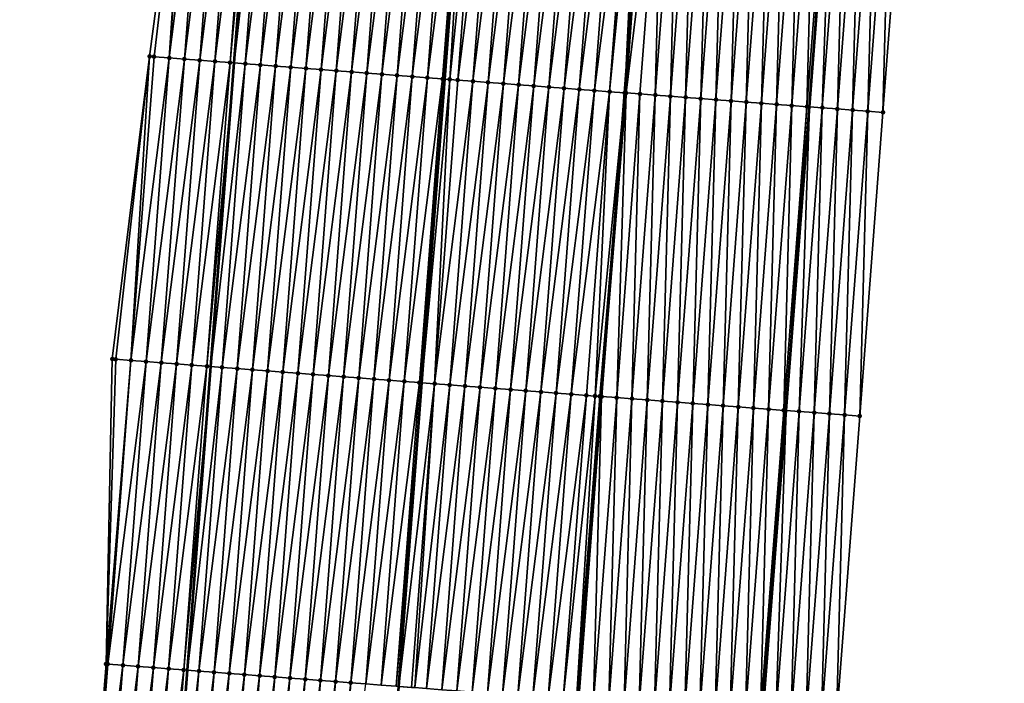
# Model space of a CAD drawing. Header units: feet. Extents: x 2017353 to 2024169, y 808050 to 818690.
# Tile 48 of 256: x 2023404 to 2023469, y 809626 to 809670. Entities that reach past the tile are written whole.
import ezdxf

# ---------------------------------------------------------------- set-up
doc = ezdxf.new("R2010")
doc.units = ezdxf.units.FT
doc.header["$MEASUREMENT"] = 0
for name, color, linetype, lineweight in [('EP_Travel Lane', 172, 'Continuous', 53), ('SB-Road Shots', 141, 'Continuous', 100), ('SB-Road X-Section', 40, 'Continuous', 13), ('STRIPING', 60, 'Continuous', 53)]:
    doc.layers.add(name, color=color, linetype=linetype, lineweight=lineweight)
doc.layers.add('I-77-MM15-17_SB-Surface-BORDER', color=7, linetype='Continuous')
doc.layers.add('I-77-MM15-17_SB-Surface-TIN', color=7, linetype='Continuous')

msp = doc.modelspace()

# ---------------------------------------------------------------- linework, layer by layer
at = {"layer": 'EP_Travel Lane'}
for points in [[(2023407.513, 809527.239, 269.097), (2023409.01, 809547.171, 269.418), (2023410.548, 809567.109, 269.747), (2023412.086, 809587.047, 270.078), (2023413.623, 809606.985, 270.402), (2023415.161, 809626.924, 270.705), (2023416.699, 809646.862, 271.019), (2023418.237, 809666.801, 271.317), (2023419.775, 809686.739, 271.632), (2023421.313, 809706.678, 271.936), (2023422.85, 809726.616, 272.23), (2023424.352, 809746.466, 272.546), (2023425.803, 809766.412, 272.848), (2023427.253, 809786.356, 273.176)], [(2023445.352, 809524.333, 269.397), (2023446.817, 809544.282, 269.689), (2023448.348, 809564.221, 269.995), (2023449.88, 809584.159, 270.32), (2023451.411, 809604.098, 270.658), (2023452.942, 809624.037, 270.976), (2023454.473, 809643.976, 271.264), (2023456.005, 809663.915, 271.576), (2023457.536, 809683.854, 271.878), (2023459.067, 809703.793, 272.18), (2023460.599, 809723.732, 272.473), (2023462.108, 809743.717, 272.782), (2023463.558, 809763.662, 273.094), (2023465.009, 809783.606, 273.434)]]:
    msp.add_polyline3d(points, dxfattribs=at)
at = {"layer": 'I-77-MM15-17_SB-Surface-BORDER', "color": 3, "linetype": 'Continuous', "lineweight": -3}
for points in [[(2023404.146, 809527.5, 268.919), (2023407.532, 809547.285, 269.345), (2023405.509, 809567.497, 269.542), (2023406.611, 809587.468, 269.882), (2023408.254, 809607.399, 270.152), (2023409.817, 809627.335, 270.475), (2023410.222, 809647.36, 270.789), (2023412.677, 809667.229, 271.07), (2023415.292, 809687.084, 271.432), (2023415.617, 809707.116, 271.71), (2023417.716, 809727.011, 272.051), (2023420.117, 809746.777, 272.42), (2023421.009, 809766.763, 272.688), (2023422.315, 809786.719, 272.974)], [(2023468.806, 809783.333, 273.254), (2023467.356, 809763.389, 272.9), (2023466.903, 809743.373, 272.533), (2023465.4, 809723.37, 272.208), (2023463.878, 809703.43, 271.902), (2023462.357, 809683.49, 271.581), (2023460.835, 809663.551, 271.284), (2023459.313, 809643.611, 270.984), (2023457.792, 809623.671, 270.678), (2023456.27, 809603.732, 270.357), (2023454.748, 809583.792, 270.019), (2023453.227, 809563.853, 269.7), (2023451.705, 809543.913, 269.407), (2023450.245, 809523.962, 269.151)]]:
    msp.add_polyline3d(points, dxfattribs=at)
at = {"layer": 'I-77-MM15-17_SB-Surface-TIN', "color": 128, "linetype": 'Continuous', "lineweight": -3}
for points in [[(2023412.677, 809667.229, 271.07), (2023412.974, 809667.206, 271.08), (2023415.292, 809687.084, 271.432)], [(2023412.974, 809667.206, 271.08), (2023413.971, 809667.129, 271.116), (2023415.292, 809687.084, 271.432)], [(2023413.971, 809667.129, 271.116), (2023415.493, 809687.069, 271.441), (2023415.292, 809687.084, 271.432)], [(2023413.971, 809667.129, 271.116), (2023416.49, 809686.992, 271.485), (2023415.493, 809687.069, 271.441)], [(2023413.971, 809667.129, 271.116), (2023414.968, 809667.053, 271.163), (2023416.49, 809686.992, 271.485)], [(2023414.968, 809667.053, 271.163), (2023417.487, 809686.915, 271.533), (2023416.49, 809686.992, 271.485)], [(2023414.968, 809667.053, 271.163), (2023415.965, 809666.976, 271.213), (2023417.487, 809686.915, 271.533)], [(2023415.965, 809666.976, 271.213), (2023418.484, 809686.838, 271.58), (2023417.487, 809686.915, 271.533)], [(2023415.965, 809666.976, 271.213), (2023416.963, 809666.899, 271.263), (2023418.484, 809686.838, 271.58)], [(2023416.963, 809666.899, 271.263), (2023419.481, 809686.762, 271.623), (2023418.484, 809686.838, 271.58)], [(2023416.963, 809666.899, 271.263), (2023417.96, 809666.822, 271.308), (2023419.481, 809686.762, 271.623)], [(2023417.96, 809666.822, 271.308), (2023419.775, 809686.739, 271.632), (2023419.481, 809686.762, 271.623)], [(2023417.96, 809666.822, 271.308), (2023418.237, 809666.801, 271.317), (2023419.775, 809686.739, 271.632)], [(2023420.478, 809686.685, 271.653), (2023419.775, 809686.739, 271.632), (2023418.237, 809666.801, 271.317)], [(2023418.957, 809666.745, 271.342), (2023420.478, 809686.685, 271.653), (2023418.237, 809666.801, 271.317)], [(2023418.957, 809666.745, 271.342), (2023421.475, 809686.609, 271.676), (2023420.478, 809686.685, 271.653)], [(2023418.957, 809666.745, 271.342), (2023419.954, 809666.669, 271.367), (2023421.475, 809686.609, 271.676)], [(2023419.954, 809666.669, 271.367), (2023422.472, 809686.532, 271.696), (2023421.475, 809686.609, 271.676)], [(2023419.954, 809666.669, 271.367), (2023420.951, 809666.593, 271.389), (2023422.472, 809686.532, 271.696)], [(2023420.951, 809666.593, 271.389), (2023423.47, 809686.456, 271.716), (2023422.472, 809686.532, 271.696)], [(2023421.948, 809666.516, 271.409), (2023423.47, 809686.456, 271.716), (2023420.951, 809666.593, 271.389)], [(2023421.948, 809666.516, 271.409), (2023424.467, 809686.379, 271.736), (2023423.47, 809686.456, 271.716)], [(2023421.948, 809666.516, 271.409), (2023422.945, 809666.44, 271.43), (2023424.467, 809686.379, 271.736)], [(2023422.945, 809666.44, 271.43), (2023425.464, 809686.303, 271.756), (2023424.467, 809686.379, 271.736)], [(2023422.945, 809666.44, 271.43), (2023423.942, 809666.363, 271.449), (2023425.464, 809686.303, 271.756)], [(2023423.942, 809666.363, 271.449), (2023426.461, 809686.227, 271.775), (2023425.464, 809686.303, 271.756)], [(2023423.942, 809666.363, 271.449), (2023424.939, 809666.287, 271.471), (2023426.461, 809686.227, 271.775)], [(2023424.939, 809666.287, 271.471), (2023427.458, 809686.15, 271.794), (2023426.461, 809686.227, 271.775)], [(2023424.939, 809666.287, 271.471), (2023425.936, 809666.211, 271.487), (2023427.458, 809686.15, 271.794)], [(2023425.936, 809666.211, 271.487), (2023428.455, 809686.074, 271.813), (2023427.458, 809686.15, 271.794)], [(2023425.936, 809666.211, 271.487), (2023426.933, 809666.134, 271.505), (2023428.455, 809686.074, 271.813)], [(2023426.933, 809666.134, 271.505), (2023429.452, 809685.997, 271.832), (2023428.455, 809686.074, 271.813)], [(2023426.933, 809666.134, 271.505), (2023427.93, 809666.058, 271.525), (2023429.452, 809685.997, 271.832)], [(2023427.93, 809666.058, 271.525), (2023430.449, 809685.921, 271.851), (2023429.452, 809685.997, 271.832)], [(2023427.93, 809666.058, 271.525), (2023428.927, 809665.981, 271.551), (2023430.449, 809685.921, 271.851)], [(2023428.927, 809665.981, 271.551), (2023431.446, 809685.845, 271.871), (2023430.449, 809685.921, 271.851)], [(2023428.927, 809665.981, 271.551), (2023429.924, 809665.905, 271.574), (2023431.446, 809685.845, 271.871)], [(2023429.924, 809665.905, 271.574), (2023432.443, 809685.768, 271.892), (2023431.446, 809685.845, 271.871)], [(2023429.924, 809665.905, 271.574), (2023430.922, 809665.829, 271.589), (2023432.443, 809685.768, 271.892)], [(2023430.922, 809665.829, 271.589), (2023433.44, 809685.692, 271.916), (2023432.443, 809685.768, 271.892)], [(2023430.922, 809665.829, 271.589), (2023431.919, 809665.752, 271.628), (2023433.44, 809685.692, 271.916)], [(2023431.919, 809665.752, 271.628), (2023433.565, 809685.682, 271.919), (2023433.44, 809685.692, 271.916)], [(2023431.919, 809665.752, 271.628), (2023432.06, 809665.741, 271.633), (2023433.565, 809685.682, 271.919)], [(2023432.392, 809665.715, 271.644), (2023433.565, 809685.682, 271.919), (2023432.06, 809665.741, 271.633)], [(2023432.392, 809665.715, 271.644), (2023434.437, 809685.615, 271.943), (2023433.565, 809685.682, 271.919)], [(2023432.392, 809665.715, 271.644), (2023432.916, 809665.675, 271.656), (2023434.437, 809685.615, 271.943)], [(2023432.916, 809665.675, 271.656), (2023435.434, 809685.539, 271.962), (2023434.437, 809685.615, 271.943)], [(2023432.916, 809665.675, 271.656), (2023433.913, 809665.599, 271.667), (2023435.434, 809685.539, 271.962)], [(2023433.913, 809665.599, 271.667), (2023436.432, 809685.463, 271.975), (2023435.434, 809685.539, 271.962)], [(2023433.913, 809665.599, 271.667), (2023434.91, 809665.523, 271.684), (2023436.432, 809685.463, 271.975)], [(2023434.91, 809665.523, 271.684), (2023437.429, 809685.386, 271.991), (2023436.432, 809685.463, 271.975)], [(2023434.91, 809665.523, 271.684), (2023435.907, 809665.446, 271.701), (2023437.429, 809685.386, 271.991)], [(2023435.907, 809665.446, 271.701), (2023438.426, 809685.31, 272.011), (2023437.429, 809685.386, 271.991)], [(2023435.907, 809665.446, 271.701), (2023436.904, 809665.37, 271.719), (2023438.426, 809685.31, 272.011)], [(2023436.904, 809665.37, 271.719), (2023439.423, 809685.234, 272.028), (2023438.426, 809685.31, 272.011)], [(2023436.904, 809665.37, 271.719), (2023437.901, 809665.294, 271.731), (2023439.423, 809685.234, 272.028)], [(2023437.901, 809665.294, 271.731), (2023440.42, 809685.157, 272.043), (2023439.423, 809685.234, 272.028)], [(2023437.901, 809665.294, 271.731), (2023438.898, 809665.217, 271.75), (2023440.42, 809685.157, 272.043)], [(2023438.898, 809665.217, 271.75), (2023441.417, 809685.081, 272.059), (2023440.42, 809685.157, 272.043)], [(2023438.898, 809665.217, 271.75), (2023439.895, 809665.141, 271.766), (2023441.417, 809685.081, 272.059)], [(2023439.895, 809665.141, 271.766), (2023442.414, 809685.005, 272.076), (2023441.417, 809685.081, 272.059)], [(2023439.895, 809665.141, 271.766), (2023440.892, 809665.065, 271.785), (2023442.414, 809685.005, 272.076)], [(2023440.892, 809665.065, 271.785), (2023443.411, 809684.928, 272.095), (2023442.414, 809685.005, 272.076)], [(2023440.892, 809665.065, 271.785), (2023441.889, 809664.988, 271.808), (2023443.411, 809684.928, 272.095)], [(2023441.889, 809664.988, 271.808), (2023444.408, 809684.852, 272.115), (2023443.411, 809684.928, 272.095)], [(2023441.889, 809664.988, 271.808), (2023442.886, 809664.912, 271.825), (2023444.408, 809684.852, 272.115)], [(2023442.886, 809664.912, 271.825), (2023444.843, 809684.818, 272.127), (2023444.408, 809684.852, 272.115)], [(2023442.886, 809664.912, 271.825), (2023443.884, 809664.835, 271.849), (2023444.843, 809684.818, 272.127)], [(2023444.843, 809684.818, 272.127), (2023443.884, 809664.835, 271.849), (2023445.273, 809684.785, 272.133)], [(2023445.273, 809684.785, 272.133), (2023443.884, 809664.835, 271.849), (2023445.405, 809684.775, 272.132)], [(2023443.914, 809664.833, 271.849), (2023445.405, 809684.775, 272.132), (2023443.884, 809664.835, 271.849)], [(2023443.914, 809664.833, 271.849), (2023443.967, 809664.829, 271.849), (2023445.405, 809684.775, 272.132)], [(2023443.967, 809664.829, 271.849), (2023446.402, 809684.699, 272.123), (2023445.405, 809684.775, 272.132)], [(2023443.967, 809664.829, 271.849), (2023444.881, 809664.759, 271.843), (2023446.402, 809684.699, 272.123)], [(2023444.881, 809664.759, 271.843), (2023445.878, 809664.683, 271.827), (2023446.402, 809684.699, 272.123)], [(2023445.878, 809664.683, 271.827), (2023447.399, 809684.624, 272.108), (2023446.402, 809684.699, 272.123)], [(2023445.878, 809664.683, 271.827), (2023446.875, 809664.608, 271.805), (2023447.399, 809684.624, 272.108)], [(2023446.875, 809664.608, 271.805), (2023448.397, 809684.548, 272.087), (2023447.399, 809684.624, 272.108)], [(2023446.875, 809664.608, 271.805), (2023447.872, 809664.532, 271.783), (2023448.397, 809684.548, 272.087)], [(2023447.872, 809664.532, 271.783), (2023449.394, 809684.472, 272.069), (2023448.397, 809684.548, 272.087)], [(2023447.872, 809664.532, 271.783), (2023448.869, 809664.456, 271.763), (2023449.394, 809684.472, 272.069)], [(2023448.869, 809664.456, 271.763), (2023450.391, 809684.396, 272.05), (2023449.394, 809684.472, 272.069)], [(2023448.869, 809664.456, 271.763), (2023449.866, 809664.38, 271.745), (2023450.391, 809684.396, 272.05)], [(2023449.866, 809664.38, 271.745), (2023451.388, 809684.32, 272.035), (2023450.391, 809684.396, 272.05)], [(2023449.866, 809664.38, 271.745), (2023450.863, 809664.305, 271.723), (2023451.388, 809684.32, 272.035)], [(2023450.863, 809664.305, 271.723), (2023452.385, 809684.245, 272.016), (2023451.388, 809684.32, 272.035)], [(2023450.863, 809664.305, 271.723), (2023451.861, 809664.229, 271.702), (2023452.385, 809684.245, 272.016)], [(2023451.861, 809664.229, 271.702), (2023453.382, 809684.169, 271.997), (2023452.385, 809684.245, 272.016)], [(2023451.861, 809664.229, 271.702), (2023452.858, 809664.153, 271.68), (2023453.382, 809684.169, 271.997)], [(2023452.858, 809664.153, 271.68), (2023454.379, 809684.093, 271.977), (2023453.382, 809684.169, 271.997)], [(2023452.858, 809664.153, 271.68), (2023453.855, 809664.077, 271.657), (2023454.379, 809684.093, 271.977)], [(2023453.855, 809664.077, 271.657), (2023455.376, 809684.017, 271.953), (2023454.379, 809684.093, 271.977)], [(2023453.855, 809664.077, 271.657), (2023454.852, 809664.002, 271.634), (2023455.376, 809684.017, 271.953)], [(2023454.852, 809664.002, 271.634), (2023456.374, 809683.942, 271.928), (2023455.376, 809684.017, 271.953)], [(2023454.852, 809664.002, 271.634), (2023455.849, 809663.926, 271.588), (2023456.374, 809683.942, 271.928)], [(2023455.849, 809663.926, 271.588), (2023457.371, 809683.866, 271.89), (2023456.374, 809683.942, 271.928)], [(2023455.849, 809663.926, 271.588), (2023456.005, 809663.915, 271.576), (2023457.371, 809683.866, 271.89)], [(2023457.371, 809683.866, 271.89), (2023456.005, 809663.915, 271.576), (2023457.536, 809683.854, 271.878)], [(2023456.846, 809663.851, 271.514), (2023457.536, 809683.854, 271.878), (2023456.005, 809663.915, 271.576)], [(2023456.846, 809663.851, 271.514), (2023458.368, 809683.791, 271.818), (2023457.536, 809683.854, 271.878)], [(2023456.846, 809663.851, 271.514), (2023457.843, 809663.776, 271.456), (2023458.368, 809683.791, 271.818)], [(2023457.843, 809663.776, 271.456), (2023459.365, 809683.716, 271.763), (2023458.368, 809683.791, 271.818)], [(2023457.843, 809663.776, 271.456), (2023458.841, 809663.701, 271.401), (2023459.365, 809683.716, 271.763)], [(2023458.841, 809663.701, 271.401), (2023460.362, 809683.641, 271.7), (2023459.365, 809683.716, 271.763)], [(2023458.841, 809663.701, 271.401), (2023459.838, 809663.626, 271.342), (2023460.362, 809683.641, 271.7)], [(2023459.838, 809663.626, 271.342), (2023461.359, 809683.566, 271.641), (2023460.362, 809683.641, 271.7)], [(2023459.838, 809663.626, 271.342), (2023460.835, 809663.551, 271.284), (2023461.359, 809683.566, 271.641)], [(2023460.835, 809663.551, 271.284), (2023462.357, 809683.49, 271.581), (2023461.359, 809683.566, 271.641)], [(2023410.222, 809647.36, 270.789), (2023410.456, 809647.342, 270.795), (2023412.677, 809667.229, 271.07)], [(2023410.456, 809647.342, 270.795), (2023411.453, 809647.266, 270.819), (2023412.677, 809667.229, 271.07)], [(2023411.453, 809647.266, 270.819), (2023412.974, 809667.206, 271.08), (2023412.677, 809667.229, 271.07)], [(2023411.453, 809647.266, 270.819), (2023413.971, 809667.129, 271.116), (2023412.974, 809667.206, 271.08)], [(2023411.453, 809647.266, 270.819), (2023412.45, 809647.189, 270.846), (2023413.971, 809667.129, 271.116)], [(2023412.45, 809647.189, 270.846), (2023414.968, 809667.053, 271.163), (2023413.971, 809667.129, 271.116)], [(2023412.45, 809647.189, 270.846), (2023413.447, 809647.112, 270.886), (2023414.968, 809667.053, 271.163)], [(2023413.447, 809647.112, 270.886), (2023415.965, 809666.976, 271.213), (2023414.968, 809667.053, 271.163)], [(2023413.447, 809647.112, 270.886), (2023414.444, 809647.036, 270.929), (2023415.965, 809666.976, 271.213)], [(2023414.444, 809647.036, 270.929), (2023416.963, 809666.899, 271.263), (2023415.965, 809666.976, 271.213)], [(2023414.444, 809647.036, 270.929), (2023415.441, 809646.959, 270.973), (2023416.963, 809666.899, 271.263)], [(2023415.441, 809646.959, 270.973), (2023417.96, 809666.822, 271.308), (2023416.963, 809666.899, 271.263)], [(2023415.441, 809646.959, 270.973), (2023416.438, 809646.882, 271.012), (2023417.96, 809666.822, 271.308)], [(2023416.438, 809646.882, 271.012), (2023418.237, 809666.801, 271.317), (2023417.96, 809666.822, 271.308)], [(2023416.438, 809646.882, 271.012), (2023416.699, 809646.862, 271.019), (2023418.237, 809666.801, 271.317)], [(2023418.957, 809666.745, 271.342), (2023418.237, 809666.801, 271.317), (2023416.699, 809646.862, 271.019)], [(2023417.435, 809646.806, 271.038), (2023418.957, 809666.745, 271.342), (2023416.699, 809646.862, 271.019)], [(2023417.435, 809646.806, 271.038), (2023419.954, 809666.669, 271.367), (2023418.957, 809666.745, 271.342)], [(2023417.435, 809646.806, 271.038), (2023418.432, 809646.729, 271.067), (2023419.954, 809666.669, 271.367)], [(2023418.432, 809646.729, 271.067), (2023420.951, 809666.593, 271.389), (2023419.954, 809666.669, 271.367)], [(2023418.432, 809646.729, 271.067), (2023419.429, 809646.653, 271.089), (2023420.951, 809666.593, 271.389)], [(2023419.429, 809646.653, 271.089), (2023421.948, 809666.516, 271.409), (2023420.951, 809666.593, 271.389)], [(2023419.429, 809646.653, 271.089), (2023420.426, 809646.576, 271.109), (2023421.948, 809666.516, 271.409)], [(2023420.426, 809646.576, 271.109), (2023422.945, 809666.44, 271.43), (2023421.948, 809666.516, 271.409)], [(2023421.423, 809646.5, 271.133), (2023422.945, 809666.44, 271.43), (2023420.426, 809646.576, 271.109)], [(2023421.423, 809646.5, 271.133), (2023423.942, 809666.363, 271.449), (2023422.945, 809666.44, 271.43)], [(2023421.423, 809646.5, 271.133), (2023422.42, 809646.424, 271.154), (2023423.942, 809666.363, 271.449)], [(2023422.42, 809646.424, 271.154), (2023424.939, 809666.287, 271.471), (2023423.942, 809666.363, 271.449)], [(2023422.42, 809646.424, 271.154), (2023423.417, 809646.347, 271.176), (2023424.939, 809666.287, 271.471)], [(2023423.417, 809646.347, 271.176), (2023425.936, 809666.211, 271.487), (2023424.939, 809666.287, 271.471)], [(2023423.417, 809646.347, 271.176), (2023424.415, 809646.271, 271.195), (2023425.936, 809666.211, 271.487)], [(2023424.415, 809646.271, 271.195), (2023426.933, 809666.134, 271.505), (2023425.936, 809666.211, 271.487)], [(2023424.415, 809646.271, 271.195), (2023425.412, 809646.194, 271.214), (2023426.933, 809666.134, 271.505)], [(2023425.412, 809646.194, 271.214), (2023427.93, 809666.058, 271.525), (2023426.933, 809666.134, 271.505)], [(2023425.412, 809646.194, 271.214), (2023426.409, 809646.118, 271.234), (2023427.93, 809666.058, 271.525)], [(2023426.409, 809646.118, 271.234), (2023428.927, 809665.981, 271.551), (2023427.93, 809666.058, 271.525)], [(2023426.409, 809646.118, 271.234), (2023427.406, 809646.042, 271.252), (2023428.927, 809665.981, 271.551)], [(2023427.406, 809646.042, 271.252), (2023429.924, 809665.905, 271.574), (2023428.927, 809665.981, 271.551)], [(2023427.406, 809646.042, 271.252), (2023428.403, 809645.965, 271.275), (2023429.924, 809665.905, 271.574)], [(2023428.403, 809645.965, 271.275), (2023430.922, 809665.829, 271.589), (2023429.924, 809665.905, 271.574)], [(2023428.403, 809645.965, 271.275), (2023429.4, 809645.889, 271.289), (2023430.922, 809665.829, 271.589)], [(2023429.4, 809645.889, 271.289), (2023431.919, 809665.752, 271.628), (2023430.922, 809665.829, 271.589)], [(2023429.4, 809645.889, 271.289), (2023430.397, 809645.812, 271.324), (2023431.919, 809665.752, 271.628)], [(2023430.397, 809645.812, 271.324), (2023432.06, 809665.741, 271.633), (2023431.919, 809665.752, 271.628)], [(2023430.397, 809645.812, 271.324), (2023430.555, 809645.8, 271.328), (2023432.06, 809665.741, 271.633)], [(2023432.392, 809665.715, 271.644), (2023432.06, 809665.741, 271.633), (2023430.555, 809645.8, 271.328)], [(2023431.394, 809645.736, 271.35), (2023432.392, 809665.715, 271.644), (2023430.555, 809645.8, 271.328)], [(2023431.394, 809645.736, 271.35), (2023432.916, 809665.675, 271.656), (2023432.392, 809665.715, 271.644)], [(2023431.394, 809645.736, 271.35), (2023433.913, 809665.599, 271.667), (2023432.916, 809665.675, 271.656)], [(2023431.394, 809645.736, 271.35), (2023432.391, 809645.659, 271.363), (2023433.913, 809665.599, 271.667)], [(2023432.391, 809645.659, 271.363), (2023434.91, 809665.523, 271.684), (2023433.913, 809665.599, 271.667)], [(2023432.391, 809645.659, 271.363), (2023433.388, 809645.583, 271.379), (2023434.91, 809665.523, 271.684)], [(2023433.388, 809645.583, 271.379), (2023435.907, 809665.446, 271.701), (2023434.91, 809665.523, 271.684)], [(2023433.388, 809645.583, 271.379), (2023434.385, 809645.507, 271.396), (2023435.907, 809665.446, 271.701)], [(2023434.385, 809645.507, 271.396), (2023436.904, 809665.37, 271.719), (2023435.907, 809665.446, 271.701)], [(2023434.385, 809645.507, 271.396), (2023435.382, 809645.43, 271.415), (2023436.904, 809665.37, 271.719)], [(2023435.382, 809645.43, 271.415), (2023437.901, 809665.294, 271.731), (2023436.904, 809665.37, 271.719)], [(2023435.382, 809645.43, 271.415), (2023436.379, 809645.354, 271.431), (2023437.901, 809665.294, 271.731)], [(2023436.379, 809645.354, 271.431), (2023438.898, 809665.217, 271.75), (2023437.901, 809665.294, 271.731)], [(2023436.379, 809645.354, 271.431), (2023437.377, 809645.278, 271.446), (2023438.898, 809665.217, 271.75)], [(2023437.377, 809645.278, 271.446), (2023439.895, 809665.141, 271.766), (2023438.898, 809665.217, 271.75)], [(2023437.377, 809645.278, 271.446), (2023438.374, 809645.201, 271.464), (2023439.895, 809665.141, 271.766)], [(2023438.374, 809645.201, 271.464), (2023440.892, 809665.065, 271.785), (2023439.895, 809665.141, 271.766)], [(2023438.374, 809645.201, 271.464), (2023439.371, 809645.125, 271.483), (2023440.892, 809665.065, 271.785)], [(2023439.371, 809645.125, 271.483), (2023441.889, 809664.988, 271.808), (2023440.892, 809665.065, 271.785)], [(2023439.371, 809645.125, 271.483), (2023440.368, 809645.048, 271.502), (2023441.889, 809664.988, 271.808)], [(2023440.368, 809645.048, 271.502), (2023442.886, 809664.912, 271.825), (2023441.889, 809664.988, 271.808)], [(2023440.368, 809645.048, 271.502), (2023441.365, 809644.972, 271.518), (2023442.886, 809664.912, 271.825)], [(2023441.365, 809644.972, 271.518), (2023441.937, 809644.928, 271.537), (2023442.886, 809664.912, 271.825)], [(2023441.937, 809644.928, 271.537), (2023443.884, 809664.835, 271.849), (2023442.886, 809664.912, 271.825)], [(2023441.937, 809644.928, 271.537), (2023442.234, 809644.905, 271.542), (2023443.884, 809664.835, 271.849)], [(2023442.234, 809644.905, 271.542), (2023442.362, 809644.896, 271.541), (2023443.884, 809664.835, 271.849)], [(2023443.914, 809664.833, 271.849), (2023443.884, 809664.835, 271.849), (2023442.362, 809644.896, 271.541)], [(2023443.914, 809664.833, 271.849), (2023442.362, 809644.896, 271.541), (2023443.967, 809664.829, 271.849)], [(2023443.359, 809644.82, 271.53), (2023443.967, 809664.829, 271.849), (2023442.362, 809644.896, 271.541)], [(2023443.359, 809644.82, 271.53), (2023444.881, 809664.759, 271.843), (2023443.967, 809664.829, 271.849)], [(2023443.359, 809644.82, 271.53), (2023444.356, 809644.744, 271.516), (2023444.881, 809664.759, 271.843)], [(2023444.356, 809644.744, 271.516), (2023445.878, 809664.683, 271.827), (2023444.881, 809664.759, 271.843)], [(2023444.356, 809644.744, 271.516), (2023445.353, 809644.668, 271.496), (2023445.878, 809664.683, 271.827)], [(2023445.353, 809644.668, 271.496), (2023446.875, 809664.608, 271.805), (2023445.878, 809664.683, 271.827)], [(2023445.353, 809644.668, 271.496), (2023446.35, 809644.592, 271.475), (2023446.875, 809664.608, 271.805)], [(2023446.35, 809644.592, 271.475), (2023447.872, 809664.532, 271.783), (2023446.875, 809664.608, 271.805)], [(2023446.35, 809644.592, 271.475), (2023447.348, 809644.517, 271.456), (2023447.872, 809664.532, 271.783)], [(2023447.348, 809644.517, 271.456), (2023448.869, 809664.456, 271.763), (2023447.872, 809664.532, 271.783)], [(2023447.348, 809644.517, 271.456), (2023448.345, 809644.441, 271.438), (2023448.869, 809664.456, 271.763)], [(2023448.345, 809644.441, 271.438), (2023449.866, 809664.38, 271.745), (2023448.869, 809664.456, 271.763)], [(2023448.345, 809644.441, 271.438), (2023449.342, 809644.365, 271.418), (2023449.866, 809664.38, 271.745)], [(2023449.342, 809644.365, 271.418), (2023450.863, 809664.305, 271.723), (2023449.866, 809664.38, 271.745)], [(2023449.342, 809644.365, 271.418), (2023450.339, 809644.289, 271.4), (2023450.863, 809664.305, 271.723)], [(2023450.339, 809644.289, 271.4), (2023451.861, 809664.229, 271.702), (2023450.863, 809664.305, 271.723)], [(2023450.339, 809644.289, 271.4), (2023451.336, 809644.213, 271.376), (2023451.861, 809664.229, 271.702)], [(2023451.336, 809644.213, 271.376), (2023452.858, 809664.153, 271.68), (2023451.861, 809664.229, 271.702)], [(2023451.336, 809644.213, 271.376), (2023452.333, 809644.138, 271.354), (2023452.858, 809664.153, 271.68)], [(2023452.333, 809644.138, 271.354), (2023453.855, 809664.077, 271.657), (2023452.858, 809664.153, 271.68)], [(2023452.333, 809644.138, 271.354), (2023453.33, 809644.062, 271.329), (2023453.855, 809664.077, 271.657)], [(2023453.33, 809644.062, 271.329), (2023454.852, 809664.002, 271.634), (2023453.855, 809664.077, 271.657)], [(2023453.33, 809644.062, 271.329), (2023454.327, 809643.987, 271.275), (2023454.852, 809664.002, 271.634)], [(2023454.327, 809643.987, 271.275), (2023455.849, 809663.926, 271.588), (2023454.852, 809664.002, 271.634)], [(2023454.327, 809643.987, 271.275), (2023454.473, 809643.976, 271.264), (2023455.849, 809663.926, 271.588)], [(2023455.849, 809663.926, 271.588), (2023454.473, 809643.976, 271.264), (2023456.005, 809663.915, 271.576)], [(2023455.325, 809643.912, 271.201), (2023456.005, 809663.915, 271.576), (2023454.473, 809643.976, 271.264)], [(2023455.325, 809643.912, 271.201), (2023456.846, 809663.851, 271.514), (2023456.005, 809663.915, 271.576)], [(2023455.325, 809643.912, 271.201), (2023456.322, 809643.837, 271.148), (2023456.846, 809663.851, 271.514)], [(2023456.322, 809643.837, 271.148), (2023457.843, 809663.776, 271.456), (2023456.846, 809663.851, 271.514)], [(2023456.322, 809643.837, 271.148), (2023457.319, 809643.761, 271.096), (2023457.843, 809663.776, 271.456)], [(2023457.319, 809643.761, 271.096), (2023458.841, 809663.701, 271.401), (2023457.843, 809663.776, 271.456)], [(2023457.319, 809643.761, 271.096), (2023458.316, 809643.686, 271.041), (2023458.841, 809663.701, 271.401)], [(2023458.316, 809643.686, 271.041), (2023459.838, 809663.626, 271.342), (2023458.841, 809663.701, 271.401)], [(2023458.316, 809643.686, 271.041), (2023459.313, 809643.611, 270.984), (2023459.838, 809663.626, 271.342)], [(2023459.313, 809643.611, 270.984), (2023460.835, 809663.551, 271.284), (2023459.838, 809663.626, 271.342)], [(2023409.817, 809627.335, 270.475), (2023410.456, 809647.342, 270.795), (2023410.222, 809647.36, 270.789)], [(2023409.817, 809627.335, 270.475), (2023411.453, 809647.266, 270.819), (2023410.456, 809647.342, 270.795)], [(2023409.817, 809627.335, 270.475), (2023409.931, 809627.327, 270.479), (2023411.453, 809647.266, 270.819)], [(2023409.931, 809627.327, 270.479), (2023412.45, 809647.189, 270.846), (2023411.453, 809647.266, 270.819)], [(2023409.931, 809627.327, 270.479), (2023410.928, 809627.25, 270.512), (2023412.45, 809647.189, 270.846)], [(2023410.928, 809627.25, 270.512), (2023413.447, 809647.112, 270.886), (2023412.45, 809647.189, 270.846)], [(2023410.928, 809627.25, 270.512), (2023411.925, 809627.173, 270.554), (2023413.447, 809647.112, 270.886)], [(2023411.925, 809627.173, 270.554), (2023414.444, 809647.036, 270.929), (2023413.447, 809647.112, 270.886)], [(2023411.925, 809627.173, 270.554), (2023412.922, 809627.096, 270.6), (2023414.444, 809647.036, 270.929)], [(2023412.922, 809627.096, 270.6), (2023415.441, 809646.959, 270.973), (2023414.444, 809647.036, 270.929)], [(2023412.922, 809627.096, 270.6), (2023413.919, 809627.02, 270.649), (2023415.441, 809646.959, 270.973)], [(2023413.919, 809627.02, 270.649), (2023416.438, 809646.882, 271.012), (2023415.441, 809646.959, 270.973)], [(2023413.919, 809627.02, 270.649), (2023414.916, 809626.943, 270.695), (2023416.438, 809646.882, 271.012)], [(2023414.916, 809626.943, 270.695), (2023416.699, 809646.862, 271.019), (2023416.438, 809646.882, 271.012)], [(2023414.916, 809626.943, 270.695), (2023415.161, 809626.924, 270.705), (2023416.699, 809646.862, 271.019)], [(2023417.435, 809646.806, 271.038), (2023416.699, 809646.862, 271.019), (2023415.161, 809626.924, 270.705)], [(2023415.913, 809626.866, 270.735), (2023417.435, 809646.806, 271.038), (2023415.161, 809626.924, 270.705)], [(2023415.913, 809626.866, 270.735), (2023418.432, 809646.729, 271.067), (2023417.435, 809646.806, 271.038)], [(2023415.913, 809626.866, 270.735), (2023416.91, 809626.789, 270.764), (2023418.432, 809646.729, 271.067)], [(2023416.91, 809626.789, 270.764), (2023419.429, 809646.653, 271.089), (2023418.432, 809646.729, 271.067)], [(2023416.91, 809626.789, 270.764), (2023417.907, 809626.713, 270.786), (2023419.429, 809646.653, 271.089)], [(2023417.907, 809626.713, 270.786), (2023420.426, 809646.576, 271.109), (2023419.429, 809646.653, 271.089)], [(2023417.907, 809626.713, 270.786), (2023418.905, 809626.637, 270.805), (2023420.426, 809646.576, 271.109)], [(2023418.905, 809626.637, 270.805), (2023421.423, 809646.5, 271.133), (2023420.426, 809646.576, 271.109)], [(2023418.905, 809626.637, 270.805), (2023419.902, 809626.56, 270.827), (2023421.423, 809646.5, 271.133)], [(2023419.902, 809626.56, 270.827), (2023422.42, 809646.424, 271.154), (2023421.423, 809646.5, 271.133)], [(2023419.902, 809626.56, 270.827), (2023420.899, 809626.484, 270.849), (2023422.42, 809646.424, 271.154)], [(2023420.899, 809626.484, 270.849), (2023423.417, 809646.347, 271.176), (2023422.42, 809646.424, 271.154)], [(2023421.896, 809626.407, 270.87), (2023423.417, 809646.347, 271.176), (2023420.899, 809626.484, 270.849)], [(2023421.896, 809626.407, 270.87), (2023424.415, 809646.271, 271.195), (2023423.417, 809646.347, 271.176)], [(2023421.896, 809626.407, 270.87), (2023422.893, 809626.331, 270.888), (2023424.415, 809646.271, 271.195)], [(2023422.893, 809626.331, 270.888), (2023425.412, 809646.194, 271.214), (2023424.415, 809646.271, 271.195)], [(2023422.893, 809626.331, 270.888), (2023423.89, 809626.255, 270.905), (2023425.412, 809646.194, 271.214)], [(2023423.89, 809626.255, 270.905), (2023426.409, 809646.118, 271.234), (2023425.412, 809646.194, 271.214)], [(2023423.89, 809626.255, 270.905), (2023424.887, 809626.178, 270.923), (2023426.409, 809646.118, 271.234)], [(2023424.887, 809626.178, 270.923), (2023427.406, 809646.042, 271.252), (2023426.409, 809646.118, 271.234)], [(2023424.887, 809626.178, 270.923), (2023425.884, 809626.102, 270.942), (2023427.406, 809646.042, 271.252)], [(2023425.884, 809626.102, 270.942), (2023428.403, 809645.965, 271.275), (2023427.406, 809646.042, 271.252)], [(2023425.884, 809626.102, 270.942), (2023426.881, 809626.025, 270.963), (2023428.403, 809645.965, 271.275)], [(2023426.881, 809626.025, 270.963), (2023429.4, 809645.889, 271.289), (2023428.403, 809645.965, 271.275)], [(2023426.881, 809626.025, 270.963), (2023427.878, 809625.949, 270.982), (2023429.4, 809645.889, 271.289)], [(2023427.878, 809625.949, 270.982), (2023430.397, 809645.812, 271.324), (2023429.4, 809645.889, 271.289)], [(2023427.878, 809625.949, 270.982), (2023428.875, 809625.873, 271.011), (2023430.397, 809645.812, 271.324)], [(2023428.875, 809625.873, 271.011), (2023430.555, 809645.8, 271.328), (2023430.397, 809645.812, 271.324)], [(2023428.875, 809625.873, 271.011), (2023429.051, 809625.859, 271.016), (2023430.555, 809645.8, 271.328)], [(2023431.394, 809645.736, 271.35), (2023430.555, 809645.8, 271.328), (2023429.051, 809625.859, 271.016)], [(2023429.872, 809625.796, 271.035), (2023431.394, 809645.736, 271.35), (2023429.051, 809625.859, 271.016)], [(2023429.872, 809625.796, 271.035), (2023430.085, 809625.78, 271.04), (2023431.394, 809645.736, 271.35)], [(2023430.085, 809625.78, 271.04), (2023432.391, 809645.659, 271.363), (2023431.394, 809645.736, 271.35)], [(2023430.085, 809625.78, 271.04), (2023430.869, 809625.72, 271.054), (2023432.391, 809645.659, 271.363)], [(2023430.869, 809625.72, 271.054), (2023433.388, 809645.583, 271.379), (2023432.391, 809645.659, 271.363)], [(2023430.869, 809625.72, 271.054), (2023431.867, 809625.643, 271.068), (2023433.388, 809645.583, 271.379)], [(2023431.867, 809625.643, 271.068), (2023434.385, 809645.507, 271.396), (2023433.388, 809645.583, 271.379)], [(2023431.867, 809625.643, 271.068), (2023432.864, 809625.567, 271.085), (2023434.385, 809645.507, 271.396)], [(2023432.864, 809625.567, 271.085), (2023435.382, 809645.43, 271.415), (2023434.385, 809645.507, 271.396)], [(2023432.864, 809625.567, 271.085), (2023433.861, 809625.491, 271.104), (2023435.382, 809645.43, 271.415)], [(2023433.861, 809625.491, 271.104), (2023436.379, 809645.354, 271.431), (2023435.382, 809645.43, 271.415)], [(2023433.861, 809625.491, 271.104), (2023434.858, 809625.414, 271.124), (2023436.379, 809645.354, 271.431)], [(2023434.858, 809625.414, 271.124), (2023437.377, 809645.278, 271.446), (2023436.379, 809645.354, 271.431)], [(2023434.858, 809625.414, 271.124), (2023435.855, 809625.338, 271.141), (2023437.377, 809645.278, 271.446)], [(2023435.855, 809625.338, 271.141), (2023438.374, 809645.201, 271.464), (2023437.377, 809645.278, 271.446)], [(2023435.855, 809625.338, 271.141), (2023436.852, 809625.262, 271.158), (2023438.374, 809645.201, 271.464)], [(2023436.852, 809625.262, 271.158), (2023439.371, 809645.125, 271.483), (2023438.374, 809645.201, 271.464)], [(2023436.852, 809625.262, 271.158), (2023437.849, 809625.185, 271.176), (2023439.371, 809645.125, 271.483)], [(2023437.849, 809625.185, 271.176), (2023440.368, 809645.048, 271.502), (2023439.371, 809645.125, 271.483)], [(2023437.849, 809625.185, 271.176), (2023438.846, 809625.109, 271.197), (2023440.368, 809645.048, 271.502)], [(2023438.846, 809625.109, 271.197), (2023441.365, 809644.972, 271.518), (2023440.368, 809645.048, 271.502)], [(2023438.846, 809625.109, 271.197), (2023439.843, 809625.032, 271.21), (2023441.365, 809644.972, 271.518)], [(2023439.843, 809625.032, 271.21), (2023441.937, 809644.928, 271.537), (2023441.365, 809644.972, 271.518)], [(2023439.843, 809625.032, 271.21), (2023440.706, 809624.966, 271.226), (2023441.937, 809644.928, 271.537)], [(2023440.706, 809624.966, 271.226), (2023442.234, 809644.905, 271.542), (2023441.937, 809644.928, 271.537)], [(2023440.706, 809624.966, 271.226), (2023440.744, 809624.963, 271.226), (2023442.234, 809644.905, 271.542)], [(2023440.744, 809624.963, 271.226), (2023442.362, 809644.896, 271.541), (2023442.234, 809644.905, 271.542)], [(2023440.744, 809624.963, 271.226), (2023440.84, 809624.956, 271.226), (2023442.362, 809644.896, 271.541)], [(2023441.837, 809624.88, 271.218), (2023442.362, 809644.896, 271.541), (2023440.84, 809624.956, 271.226)], [(2023441.837, 809624.88, 271.218), (2023443.359, 809644.82, 271.53), (2023442.362, 809644.896, 271.541)], [(2023441.837, 809624.88, 271.218), (2023442.835, 809624.804, 271.206), (2023443.359, 809644.82, 271.53)], [(2023442.835, 809624.804, 271.206), (2023444.356, 809644.744, 271.516), (2023443.359, 809644.82, 271.53)], [(2023442.835, 809624.804, 271.206), (2023443.832, 809624.729, 271.183), (2023444.356, 809644.744, 271.516)], [(2023443.832, 809624.729, 271.183), (2023445.353, 809644.668, 271.496), (2023444.356, 809644.744, 271.516)], [(2023443.832, 809624.729, 271.183), (2023444.829, 809624.653, 271.163), (2023445.353, 809644.668, 271.496)], [(2023444.829, 809624.653, 271.163), (2023446.35, 809644.592, 271.475), (2023445.353, 809644.668, 271.496)], [(2023444.829, 809624.653, 271.163), (2023445.826, 809624.577, 271.144), (2023446.35, 809644.592, 271.475)], [(2023445.826, 809624.577, 271.144), (2023447.348, 809644.517, 271.456), (2023446.35, 809644.592, 271.475)], [(2023445.826, 809624.577, 271.144), (2023446.823, 809624.501, 271.125), (2023447.348, 809644.517, 271.456)], [(2023446.823, 809624.501, 271.125), (2023448.345, 809644.441, 271.438), (2023447.348, 809644.517, 271.456)], [(2023446.823, 809624.501, 271.125), (2023447.82, 809624.425, 271.105), (2023448.345, 809644.441, 271.438)], [(2023447.82, 809624.425, 271.105), (2023449.342, 809644.365, 271.418), (2023448.345, 809644.441, 271.438)], [(2023447.82, 809624.425, 271.105), (2023448.817, 809624.35, 271.088), (2023449.342, 809644.365, 271.418)], [(2023448.817, 809624.35, 271.088), (2023450.339, 809644.289, 271.4), (2023449.342, 809644.365, 271.418)], [(2023448.817, 809624.35, 271.088), (2023449.814, 809624.274, 271.067), (2023450.339, 809644.289, 271.4)], [(2023449.814, 809624.274, 271.067), (2023451.336, 809644.213, 271.376), (2023450.339, 809644.289, 271.4)], [(2023449.814, 809624.274, 271.067), (2023450.811, 809624.198, 271.046), (2023451.336, 809644.213, 271.376)], [(2023450.811, 809624.198, 271.046), (2023452.333, 809644.138, 271.354), (2023451.336, 809644.213, 271.376)], [(2023450.811, 809624.198, 271.046), (2023451.809, 809624.122, 271.026), (2023452.333, 809644.138, 271.354)], [(2023451.809, 809624.122, 271.026), (2023453.33, 809644.062, 271.329), (2023452.333, 809644.138, 271.354)], [(2023451.809, 809624.122, 271.026), (2023452.806, 809624.047, 270.986), (2023453.33, 809644.062, 271.329)], [(2023452.806, 809624.047, 270.986), (2023454.327, 809643.987, 271.275), (2023453.33, 809644.062, 271.329)], [(2023452.806, 809624.047, 270.986), (2023452.942, 809624.037, 270.976), (2023454.327, 809643.987, 271.275)], [(2023454.327, 809643.987, 271.275), (2023452.942, 809624.037, 270.976), (2023454.473, 809643.976, 271.264)], [(2023453.803, 809623.972, 270.914), (2023454.473, 809643.976, 271.264), (2023452.942, 809624.037, 270.976)], [(2023453.803, 809623.972, 270.914), (2023455.325, 809643.912, 271.201), (2023454.473, 809643.976, 271.264)], [(2023453.803, 809623.972, 270.914), (2023454.8, 809623.897, 270.855), (2023455.325, 809643.912, 271.201)], [(2023454.8, 809623.897, 270.855), (2023456.322, 809643.837, 271.148), (2023455.325, 809643.912, 271.201)], [(2023454.8, 809623.897, 270.855), (2023455.797, 809623.821, 270.797), (2023456.322, 809643.837, 271.148)], [(2023455.797, 809623.821, 270.797), (2023457.319, 809643.761, 271.096), (2023456.322, 809643.837, 271.148)], [(2023455.797, 809623.821, 270.797), (2023456.794, 809623.746, 270.737), (2023457.319, 809643.761, 271.096)], [(2023456.794, 809623.746, 270.737), (2023458.316, 809643.686, 271.041), (2023457.319, 809643.761, 271.096)], [(2023456.794, 809623.746, 270.737), (2023457.792, 809623.671, 270.678), (2023458.316, 809643.686, 271.041)], [(2023457.792, 809623.671, 270.678), (2023459.313, 809643.611, 270.984), (2023458.316, 809643.686, 271.041)], [(2023408.254, 809607.399, 270.152), (2023408.409, 809607.387, 270.158), (2023409.817, 809627.335, 270.475)], [(2023408.409, 809607.387, 270.158), (2023409.931, 809627.327, 270.479), (2023409.817, 809627.335, 270.475)], [(2023408.409, 809607.387, 270.158), (2023410.928, 809627.25, 270.512), (2023409.931, 809627.327, 270.479)], [(2023408.409, 809607.387, 270.158), (2023409.406, 809607.31, 270.194), (2023410.928, 809627.25, 270.512)], [(2023409.406, 809607.31, 270.194), (2023411.925, 809627.173, 270.554), (2023410.928, 809627.25, 270.512)], [(2023409.406, 809607.31, 270.194), (2023410.404, 809607.234, 270.241), (2023411.925, 809627.173, 270.554)], [(2023410.404, 809607.234, 270.241), (2023412.922, 809627.096, 270.6), (2023411.925, 809627.173, 270.554)], [(2023410.404, 809607.234, 270.241), (2023411.401, 809607.157, 270.293), (2023412.922, 809627.096, 270.6)], [(2023411.401, 809607.157, 270.293), (2023413.919, 809627.02, 270.649), (2023412.922, 809627.096, 270.6)], [(2023411.401, 809607.157, 270.293), (2023412.398, 809607.08, 270.345), (2023413.919, 809627.02, 270.649)], [(2023412.398, 809607.08, 270.345), (2023414.916, 809626.943, 270.695), (2023413.919, 809627.02, 270.649)], [(2023412.398, 809607.08, 270.345), (2023413.395, 809607.003, 270.393), (2023414.916, 809626.943, 270.695)], [(2023413.395, 809607.003, 270.393), (2023415.161, 809626.924, 270.705), (2023414.916, 809626.943, 270.695)], [(2023413.395, 809607.003, 270.393), (2023413.623, 809606.985, 270.402), (2023415.161, 809626.924, 270.705)], [(2023415.913, 809626.866, 270.735), (2023415.161, 809626.924, 270.705), (2023413.623, 809606.985, 270.402)], [(2023414.392, 809606.926, 270.43), (2023415.913, 809626.866, 270.735), (2023413.623, 809606.985, 270.402)], [(2023414.392, 809606.926, 270.43), (2023416.91, 809626.789, 270.764), (2023415.913, 809626.866, 270.735)], [(2023414.392, 809606.926, 270.43), (2023415.389, 809606.85, 270.454), (2023416.91, 809626.789, 270.764)], [(2023415.389, 809606.85, 270.454), (2023417.907, 809626.713, 270.786), (2023416.91, 809626.789, 270.764)], [(2023415.389, 809606.85, 270.454), (2023416.386, 809606.773, 270.475), (2023417.907, 809626.713, 270.786)], [(2023416.386, 809606.773, 270.475), (2023418.905, 809626.637, 270.805), (2023417.907, 809626.713, 270.786)], [(2023416.386, 809606.773, 270.475), (2023417.383, 809606.697, 270.492), (2023418.905, 809626.637, 270.805)], [(2023417.383, 809606.697, 270.492), (2023419.902, 809626.56, 270.827), (2023418.905, 809626.637, 270.805)], [(2023417.383, 809606.697, 270.492), (2023418.38, 809606.621, 270.512), (2023419.902, 809626.56, 270.827)], [(2023418.38, 809606.621, 270.512), (2023420.899, 809626.484, 270.849), (2023419.902, 809626.56, 270.827)], [(2023418.38, 809606.621, 270.512), (2023419.377, 809606.544, 270.532), (2023420.899, 809626.484, 270.849)], [(2023419.377, 809606.544, 270.532), (2023421.896, 809626.407, 270.87), (2023420.899, 809626.484, 270.849)], [(2023419.377, 809606.544, 270.532), (2023420.374, 809606.468, 270.55), (2023421.896, 809626.407, 270.87)], [(2023420.374, 809606.468, 270.55), (2023422.893, 809626.331, 270.888), (2023421.896, 809626.407, 270.87)], [(2023421.371, 809606.392, 270.568), (2023422.893, 809626.331, 270.888), (2023420.374, 809606.468, 270.55)], [(2023421.371, 809606.392, 270.568), (2023423.89, 809626.255, 270.905), (2023422.893, 809626.331, 270.888)], [(2023421.371, 809606.392, 270.568), (2023422.368, 809606.315, 270.587), (2023423.89, 809626.255, 270.905)], [(2023422.368, 809606.315, 270.587), (2023424.887, 809626.178, 270.923), (2023423.89, 809626.255, 270.905)], [(2023422.368, 809606.315, 270.587), (2023423.365, 809606.239, 270.603), (2023424.887, 809626.178, 270.923)], [(2023423.365, 809606.239, 270.603), (2023425.884, 809626.102, 270.942), (2023424.887, 809626.178, 270.923)], [(2023423.365, 809606.239, 270.603), (2023424.362, 809606.162, 270.624), (2023425.884, 809626.102, 270.942)], [(2023424.362, 809606.162, 270.624), (2023426.881, 809626.025, 270.963), (2023425.884, 809626.102, 270.942)]]:
    msp.add_3dface(points, dxfattribs=at)
at = {"layer": 'SB-Road Shots', "lineweight": 100}
for p in [(2023412.677, 809667.229, 271.07), (2023412.974, 809667.206, 271.08), (2023413.971, 809667.129, 271.116), (2023414.968, 809667.053, 271.163), (2023415.965, 809666.976, 271.213), (2023416.963, 809666.899, 271.263), (2023417.96, 809666.822, 271.308), (2023418.957, 809666.745, 271.342), (2023419.954, 809666.669, 271.367), (2023420.951, 809666.593, 271.389), (2023421.948, 809666.516, 271.409), (2023422.945, 809666.44, 271.43), (2023423.942, 809666.363, 271.449), (2023424.939, 809666.287, 271.471), (2023425.936, 809666.211, 271.487), (2023426.933, 809666.134, 271.505), (2023427.93, 809666.058, 271.525), (2023428.927, 809665.981, 271.551), (2023429.924, 809665.905, 271.574), (2023430.922, 809665.829, 271.589), (2023431.919, 809665.752, 271.628), (2023432.392, 809665.715, 271.644), (2023432.916, 809665.675, 271.656), (2023433.913, 809665.599, 271.667), (2023434.91, 809665.523, 271.684), (2023435.907, 809665.446, 271.701), (2023436.904, 809665.37, 271.719), (2023437.901, 809665.294, 271.731), (2023438.898, 809665.217, 271.75), (2023439.895, 809665.141, 271.766), (2023440.892, 809665.065, 271.785), (2023441.889, 809664.988, 271.808), (2023442.886, 809664.912, 271.825), (2023443.884, 809664.835, 271.849), (2023443.914, 809664.833, 271.849), (2023443.967, 809664.829, 271.849), (2023444.881, 809664.759, 271.843), (2023445.878, 809664.683, 271.827), (2023446.875, 809664.608, 271.805), (2023447.872, 809664.532, 271.783), (2023448.869, 809664.456, 271.763), (2023449.866, 809664.38, 271.745), (2023450.863, 809664.305, 271.723), (2023451.861, 809664.229, 271.702), (2023452.858, 809664.153, 271.68), (2023453.855, 809664.077, 271.657), (2023454.852, 809664.002, 271.634), (2023455.849, 809663.926, 271.588), (2023456.846, 809663.851, 271.514), (2023457.843, 809663.776, 271.456), (2023458.841, 809663.701, 271.401), (2023459.838, 809663.626, 271.342), (2023460.835, 809663.551, 271.284), (2023410.222, 809647.36, 270.789), (2023410.456, 809647.342, 270.795), (2023411.453, 809647.266, 270.819), (2023412.45, 809647.189, 270.846), (2023413.447, 809647.112, 270.886), (2023414.444, 809647.036, 270.929), (2023415.441, 809646.959, 270.973), (2023416.438, 809646.882, 271.012), (2023417.435, 809646.806, 271.038), (2023418.432, 809646.729, 271.067), (2023419.429, 809646.653, 271.089), (2023420.426, 809646.576, 271.109), (2023421.423, 809646.5, 271.133), (2023422.42, 809646.424, 271.154), (2023423.417, 809646.347, 271.176), (2023424.415, 809646.271, 271.195), (2023425.412, 809646.194, 271.214), (2023426.409, 809646.118, 271.234), (2023427.406, 809646.042, 271.252), (2023428.403, 809645.965, 271.275), (2023429.4, 809645.889, 271.289), (2023430.397, 809645.812, 271.324), (2023431.394, 809645.736, 271.35), (2023432.391, 809645.659, 271.363), (2023433.388, 809645.583, 271.379), (2023434.385, 809645.507, 271.396), (2023435.382, 809645.43, 271.415), (2023436.379, 809645.354, 271.431), (2023437.377, 809645.278, 271.446), (2023438.374, 809645.201, 271.464), (2023439.371, 809645.125, 271.483), (2023440.368, 809645.048, 271.502), (2023441.365, 809644.972, 271.518), (2023441.937, 809644.928, 271.537), (2023442.234, 809644.905, 271.542), (2023442.234, 809644.905, 271.542), (2023442.362, 809644.896, 271.541), (2023443.359, 809644.82, 271.53), (2023444.356, 809644.744, 271.516), (2023445.353, 809644.668, 271.496), (2023446.35, 809644.592, 271.475), (2023447.348, 809644.517, 271.456), (2023448.345, 809644.441, 271.438), (2023449.342, 809644.365, 271.418), (2023450.339, 809644.289, 271.4), (2023451.336, 809644.213, 271.376), (2023452.333, 809644.138, 271.354), (2023453.33, 809644.062, 271.329), (2023454.327, 809643.987, 271.275), (2023455.325, 809643.912, 271.201), (2023456.322, 809643.837, 271.148), (2023457.319, 809643.761, 271.096), (2023458.316, 809643.686, 271.041), (2023459.313, 809643.611, 270.984), (2023409.817, 809627.335, 270.475), (2023409.931, 809627.327, 270.479), (2023410.928, 809627.25, 270.512), (2023411.925, 809627.173, 270.554), (2023412.922, 809627.096, 270.6), (2023413.919, 809627.02, 270.649), (2023414.916, 809626.943, 270.695), (2023415.913, 809626.866, 270.735), (2023416.91, 809626.789, 270.764), (2023417.907, 809626.713, 270.786), (2023418.905, 809626.637, 270.805), (2023419.902, 809626.56, 270.827), (2023420.899, 809626.484, 270.849), (2023421.896, 809626.407, 270.87), (2023422.893, 809626.331, 270.888), (2023423.89, 809626.255, 270.905), (2023424.887, 809626.178, 270.923), (2023425.884, 809626.102, 270.942)]:
    msp.add_point(p, dxfattribs=at)
at = {"layer": 'SB-Road X-Section', "extrusion": (0.076082, 0.99698, 0.015568), "flags": 128}
for points, elevation in [([(-1955986.243, -14693.87), (-1955985.243, -14693.812), (-1955984.243, -14693.753), (-1955983.243, -14693.698), (-1955982.243, -14693.64), (-1955981.243, -14693.566), (-1955980.243, -14693.52), (-1955979.243, -14693.497), (-1955978.243, -14693.473), (-1955977.243, -14693.452), (-1955976.243, -14693.431), (-1955975.243, -14693.409), (-1955974.243, -14693.391), (-1955973.243, -14693.371), (-1955972.243, -14693.349), (-1955971.243, -14693.327), (-1955970.243, -14693.311), (-1955969.327, -14693.305), (-1955969.274, -14693.305), (-1955969.243, -14693.305), (-1955968.243, -14693.329), (-1955967.243, -14693.346), (-1955966.243, -14693.369), (-1955965.243, -14693.388), (-1955964.243, -14693.404), (-1955963.243, -14693.423), (-1955962.243, -14693.435), (-1955961.243, -14693.452), (-1955960.243, -14693.47), (-1955959.243, -14693.486), (-1955958.243, -14693.498), (-1955957.718, -14693.51), (-1955957.243, -14693.526), (-1955956.243, -14693.565), (-1955955.243, -14693.58), (-1955954.243, -14693.603), (-1955953.243, -14693.628), (-1955952.243, -14693.649), (-1955951.243, -14693.667), (-1955950.243, -14693.683), (-1955949.243, -14693.704), (-1955948.243, -14693.724), (-1955947.243, -14693.745), (-1955946.243, -14693.765), (-1955945.243, -14693.787), (-1955944.243, -14693.812), (-1955943.243, -14693.846), (-1955942.243, -14693.891), (-1955941.243, -14693.941), (-1955940.243, -14693.991), (-1955939.243, -14694.038), (-1955938.243, -14694.074), (-1955937.944, -14694.084)], 961171.575), ([(-1955986.243, -14693.858), (-1955985.243, -14693.801), (-1955984.243, -14693.746), (-1955983.243, -14693.695), (-1955982.243, -14693.642), (-1955981.243, -14693.567), (-1955980.243, -14693.513), (-1955979.243, -14693.488), (-1955978.243, -14693.466), (-1955977.243, -14693.442), (-1955976.243, -14693.424), (-1955975.243, -14693.404), (-1955974.243, -14693.386), (-1955973.243, -14693.367), (-1955972.243, -14693.346), (-1955971.243, -14693.326), (-1955970.243, -14693.312), (-1955969.243, -14693.301), (-1955969.115, -14693.3), (-1955969.115, -14693.3), (-1955968.816, -14693.305), (-1955968.243, -14693.324), (-1955967.243, -14693.34), (-1955966.243, -14693.36), (-1955965.243, -14693.379), (-1955964.243, -14693.396), (-1955963.243, -14693.411), (-1955962.243, -14693.427), (-1955961.243, -14693.446), (-1955960.243, -14693.464), (-1955959.243, -14693.479), (-1955958.243, -14693.492), (-1955957.243, -14693.518), (-1955956.243, -14693.553), (-1955955.243, -14693.568), (-1955954.243, -14693.59), (-1955953.243, -14693.609), (-1955952.243, -14693.628), (-1955951.243, -14693.648), (-1955950.243, -14693.666), (-1955949.243, -14693.688), (-1955948.243, -14693.709), (-1955947.243, -14693.733), (-1955946.243, -14693.753), (-1955945.243, -14693.775), (-1955944.243, -14693.805), (-1955943.243, -14693.83), (-1955942.243, -14693.869), (-1955941.243, -14693.913), (-1955940.243, -14693.957), (-1955939.243, -14693.996), (-1955938.243, -14694.023), (-1955937.243, -14694.047), (-1955937.008, -14694.053)], 961151.575), ([(-1955986.238, -14693.853), (-1955985.238, -14693.794), (-1955984.238, -14693.735), (-1955983.238, -14693.676), (-1955982.238, -14693.618), (-1955981.238, -14693.546), (-1955980.238, -14693.506), (-1955979.238, -14693.486), (-1955978.238, -14693.464), (-1955977.238, -14693.443), (-1955976.238, -14693.426), (-1955975.238, -14693.406), (-1955974.238, -14693.388), (-1955973.238, -14693.369), (-1955972.238, -14693.348), (-1955971.238, -14693.326), (-1955970.238, -14693.313), (-1955969.238, -14693.305), (-1955969.142, -14693.305), (-1955969.103, -14693.305), (-1955968.238, -14693.321), (-1955967.238, -14693.335), (-1955966.238, -14693.355), (-1955965.238, -14693.373), (-1955964.238, -14693.39), (-1955963.238, -14693.407), (-1955962.238, -14693.427), (-1955961.238, -14693.447), (-1955960.238, -14693.463), (-1955959.238, -14693.477), (-1955958.451, -14693.492), (-1955958.238, -14693.496), (-1955957.238, -14693.52), (-1955956.238, -14693.549), (-1955955.238, -14693.568), (-1955954.238, -14693.589), (-1955953.238, -14693.608), (-1955952.238, -14693.626), (-1955951.238, -14693.643), (-1955950.238, -14693.662), (-1955949.238, -14693.682), (-1955948.238, -14693.704), (-1955947.238, -14693.726), (-1955946.238, -14693.745), (-1955945.238, -14693.767), (-1955944.238, -14693.796), (-1955943.238, -14693.836), (-1955942.238, -14693.883), (-1955941.238, -14693.931), (-1955940.238, -14693.977), (-1955939.238, -14694.019), (-1955938.238, -14694.053), (-1955938.124, -14694.056)], 961131.584)]:
    msp.add_lwpolyline(points, dxfattribs=dict(at, elevation=elevation))
at = {"layer": 'STRIPING'}
for points in [[(2023421.548, 809526.158, 269.397), (2023423.032, 809546.096, 269.726), (2023424.536, 809566.037, 270.033), (2023426.041, 809585.977, 270.386), (2023427.546, 809605.918, 270.693), (2023429.051, 809625.859, 271.016), (2023430.555, 809645.8, 271.328), (2023432.06, 809665.741, 271.633), (2023433.565, 809685.682, 271.919), (2023435.07, 809705.624, 272.203), (2023436.574, 809725.565, 272.501), (2023438.059, 809745.465, 272.792), (2023439.509, 809765.41, 273.109), (2023440.96, 809785.355, 273.441)], [(2023433.294, 809525.254, 269.635), (2023434.754, 809545.198, 269.95), (2023436.275, 809565.138, 270.274), (2023437.797, 809585.077, 270.596), (2023439.319, 809605.016, 270.922), (2023440.84, 809624.956, 271.226), (2023442.362, 809644.896, 271.541), (2023443.884, 809664.835, 271.849), (2023445.405, 809684.775, 272.132), (2023446.927, 809704.715, 272.436), (2023448.449, 809724.655, 272.744), (2023449.948, 809744.596, 273.044), (2023451.398, 809764.541, 273.343), (2023452.848, 809784.486, 273.667)]]:
    msp.add_polyline3d(points, dxfattribs=at)

doc.saveas('drawing.dxf')
